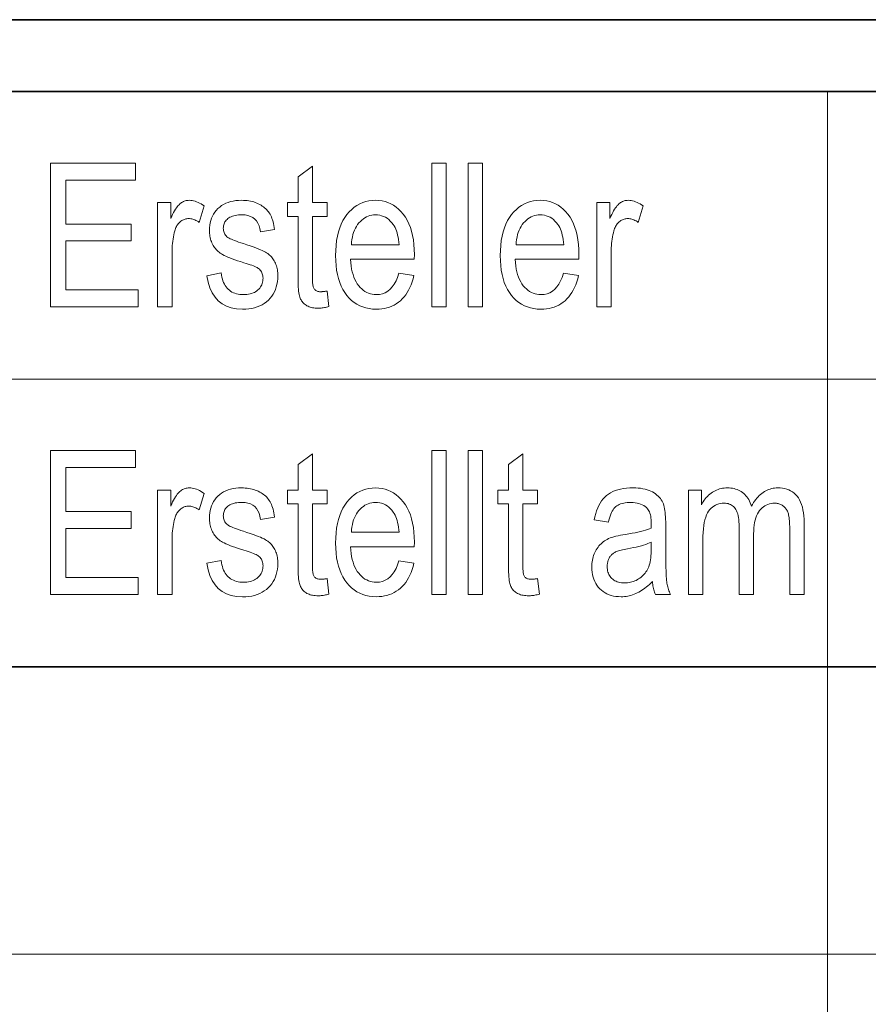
# Model space of a CAD drawing. Extents: x 5 to 2705, y 5 to 648.
# Tile 25 of 50: x 714 to 726, y 61 to 75. Entities that reach past the tile are written whole.
import ezdxf

# ---------------------------------------------------------------- set-up
doc = ezdxf.new("R2010")
doc.units = 0

msp = doc.modelspace()

# ---------------------------------------------------------------- linework, layer by layer
at = {"color": 7, "lineweight": 35}
for p, q in [((833, 75), (653, 75)), ((654, 74), (832, 74)), ((659, 66), (737, 66))]:
    msp.add_line(p, q, dxfattribs=at)
at = {"color": 7, "lineweight": 13}
for p, q in [((725, 74), (725, 46)), ((659, 70), (757, 70)), ((659, 62), (802, 62))]:
    msp.add_line(p, q, dxfattribs=at)
for points in [[(714.181458, 71.006142), (714.181458, 73.006142), (715.367004, 73.006142), (715.367004, 72.770126), (714.398376, 72.770126), (714.398376, 72.157578), (715.305603, 72.157578), (715.305603, 71.92292), (714.398376, 71.92292), (714.398376, 71.242157), (715.405212, 71.242157), (715.405212, 71.006142)], [(719.489746, 71.006142), (719.489746, 73.006142), (719.690308, 73.006142), (719.690308, 71.006142)], [(719.998657, 71.006142), (719.998657, 73.006142), (720.199158, 73.006142), (720.199158, 71.006142)], [(718.032715, 71.225784), (718.059998, 71.008873), (718.043518, 71.004723), (718.027405, 71.001015), (718.011597, 70.997734), (717.996094, 70.994904), (717.980896, 70.9925), (717.966064, 70.990532), (717.951538, 70.989006), (717.937378, 70.987915), (717.923462, 70.987259), (717.909973, 70.987045), (717.889343, 70.987457), (717.869568, 70.988708), (717.850586, 70.990784), (717.832458, 70.993698), (717.815125, 70.997444), (717.798645, 71.002022), (717.782959, 71.007431), (717.768066, 71.013672), (717.754028, 71.020744), (717.740784, 71.028648), (717.728394, 71.037277), (717.716736, 71.046524), (717.705933, 71.056381), (717.695923, 71.066849), (717.686707, 71.077934), (717.678345, 71.089638), (717.670715, 71.101944), (717.66394, 71.114876), (717.657959, 71.12841), (717.652771, 71.14257), (717.648254, 71.158463), (717.644226, 71.177223), (717.640625, 71.198845), (717.637512, 71.223328), (717.634888, 71.250687), (717.632751, 71.280907), (717.631042, 71.313988), (717.629883, 71.349937), (717.62915, 71.388748), (717.628906, 71.430428), (717.628906, 72.263985), (717.481567, 72.263985), (717.481567, 72.454979), (717.628906, 72.454979), (717.628906, 72.813782), (717.829468, 72.961121), (717.829468, 72.454979), (718.032715, 72.454979), (718.032715, 72.263985), (717.829468, 72.263985), (717.829468, 71.416786), (717.829651, 71.39415), (717.8302, 71.373184), (717.831055, 71.353874), (717.832275, 71.336235), (717.833923, 71.320259), (717.835876, 71.305954), (717.838135, 71.293304), (717.84082, 71.282318), (717.843811, 71.273003), (717.847229, 71.26535), (717.852844, 71.25602), (717.859375, 71.247673), (717.866821, 71.240303), (717.875122, 71.233917), (717.884399, 71.228516), (717.894531, 71.224098), (717.905579, 71.220657), (717.91748, 71.218201), (717.930298, 71.216728), (717.944092, 71.21624), (717.951111, 71.216331), (717.958557, 71.216621), (717.96637, 71.217094), (717.974609, 71.217766), (717.983276, 71.218628), (717.992371, 71.219673), (718.001831, 71.220917), (718.011719, 71.222351), (718.022034, 71.223976)], [(715.675293, 71.006142), (715.675293, 72.454979), (715.85675, 72.454979), (715.85675, 72.235336), (715.870544, 72.26487), (715.884094, 72.292336), (715.897461, 72.317741), (715.910583, 72.341095), (715.923401, 72.362381), (715.936096, 72.381615), (715.948486, 72.398781), (715.960632, 72.413887), (715.972595, 72.426941), (715.984314, 72.437927), (715.996033, 72.447388), (716.008057, 72.455856), (716.020386, 72.463326), (716.032959, 72.469795), (716.045898, 72.475273), (716.059021, 72.479759), (716.07251, 72.483246), (716.086243, 72.485733), (716.100281, 72.487228), (716.114624, 72.487724), (716.134827, 72.486931), (716.155151, 72.484558), (716.175537, 72.480606), (716.196045, 72.475067), (716.216553, 72.467941), (716.237244, 72.459236), (716.257935, 72.448952), (716.278748, 72.43708), (716.299622, 72.42363), (716.320618, 72.4086), (716.25238, 72.180763), (716.237427, 72.190872), (716.222534, 72.199921), (716.207764, 72.207901), (716.192993, 72.214821), (716.178406, 72.220673), (716.163818, 72.225456), (716.149353, 72.229187), (716.134949, 72.231842), (716.120667, 72.233444), (716.106384, 72.233971), (716.093689, 72.233521), (716.081177, 72.23217), (716.068909, 72.229919), (716.056885, 72.226768), (716.045044, 72.222717), (716.033386, 72.217766), (716.021973, 72.211914), (716.010803, 72.205162), (715.999817, 72.19751), (715.989075, 72.18895), (715.97876, 72.179596), (715.969055, 72.169525), (715.959961, 72.158745), (715.951538, 72.147263), (715.943726, 72.135063), (715.936523, 72.122162), (715.929993, 72.108543), (715.924011, 72.094215), (715.918701, 72.079185), (715.914062, 72.063438), (715.906799, 72.035156), (715.90033, 72.006523), (715.894592, 71.977531), (715.889587, 71.948189), (715.885376, 71.918488), (715.881958, 71.888435), (715.879272, 71.858025), (715.87738, 71.827263), (715.876221, 71.796143), (715.875854, 71.764671), (715.875854, 71.006142)], [(716.361511, 71.438614), (716.56073, 71.476807), (716.56488, 71.447037), (716.570251, 71.418831), (716.576904, 71.392189), (716.584717, 71.367126), (716.593811, 71.343628), (716.604065, 71.321693), (716.615601, 71.301331), (716.628357, 71.282539), (716.642334, 71.26532), (716.657593, 71.249664), (716.673889, 71.235535), (716.691284, 71.222893), (716.709717, 71.211739), (716.729187, 71.20208), (716.749634, 71.193901), (716.771179, 71.187202), (716.793762, 71.181999), (716.817383, 71.178284), (716.84198, 71.176056), (716.867676, 71.175308), (716.89325, 71.175957), (716.917664, 71.177902), (716.940918, 71.181145), (716.962952, 71.185677), (716.983826, 71.191513), (717.003479, 71.198639), (717.021973, 71.207062), (717.039246, 71.216782), (717.055359, 71.227798), (717.070251, 71.240112), (717.083862, 71.253418), (717.096069, 71.267426), (717.106812, 71.282127), (717.116089, 71.297516), (717.123962, 71.313614), (717.130432, 71.330399), (717.135437, 71.347878), (717.139038, 71.366058), (717.141174, 71.384933), (717.141907, 71.404503), (717.141296, 71.42131), (717.139404, 71.437355), (717.136353, 71.452637), (717.13208, 71.467148), (717.126526, 71.480904), (717.119812, 71.493889), (717.111816, 71.506111), (717.1026, 71.51757), (717.092163, 71.528267), (717.080505, 71.5382), (717.070862, 71.544914), (717.058777, 71.551956), (717.044312, 71.559319), (717.027466, 71.567017), (717.008179, 71.575035), (716.986511, 71.583389), (716.962463, 71.592064), (716.935974, 71.601067), (716.907104, 71.610397), (716.875854, 71.620056), (716.830505, 71.6343), (716.788208, 71.648109), (716.749084, 71.661476), (716.713013, 71.674408), (716.680054, 71.686905), (716.650269, 71.698967), (716.623535, 71.710587), (716.599976, 71.721779), (716.579468, 71.732529), (716.562073, 71.742844), (716.546631, 71.753273), (716.53186, 71.764397), (716.517761, 71.776199), (716.504456, 71.788681), (716.491821, 71.801842), (716.479919, 71.815689), (716.468689, 71.830223), (716.458191, 71.845428), (716.448364, 71.861328), (716.43927, 71.877899), (716.430969, 71.89505), (716.423584, 71.912666), (716.417053, 71.93074), (716.411377, 71.94928), (716.406555, 71.968285), (716.402649, 71.987755), (716.399536, 72.007683), (716.3974, 72.028076), (716.396057, 72.048935), (716.39563, 72.070259), (716.396851, 72.106674), (716.400391, 72.141693), (716.406311, 72.175323), (716.414612, 72.207558), (716.425293, 72.238403), (716.438354, 72.26786), (716.453796, 72.295921), (716.471619, 72.322594), (716.49176, 72.347878), (716.514343, 72.371765), (716.539001, 72.393799), (716.56543, 72.413506), (716.59375, 72.430901), (716.623901, 72.445976), (716.655884, 72.458733), (716.689636, 72.46917), (716.725281, 72.477287), (716.762756, 72.483086), (716.802002, 72.486565), (716.84314, 72.487724), (716.869263, 72.487244), (716.894775, 72.485817), (716.919617, 72.483429), (716.943848, 72.480087), (716.967407, 72.475784), (716.990356, 72.470535), (717.012695, 72.464325), (717.034302, 72.457169), (717.055359, 72.449051), (717.075745, 72.439972), (717.095276, 72.430099), (717.113953, 72.419563), (717.131653, 72.408379), (717.148376, 72.396538), (717.164246, 72.384041), (717.179077, 72.370888), (717.193054, 72.357086), (717.206055, 72.342621), (717.218079, 72.327507), (717.229187, 72.311737), (717.239502, 72.294945), (717.249146, 72.276756), (717.258179, 72.257179), (717.266541, 72.236206), (717.274231, 72.213852), (717.28125, 72.190102), (717.287659, 72.164955), (717.293396, 72.13842), (717.298462, 72.110497), (717.302856, 72.081177), (717.106384, 72.048431), (717.098938, 72.093536), (717.087341, 72.133888), (717.071716, 72.169495), (717.052063, 72.200356), (717.02832, 72.226471), (717.000488, 72.247833), (716.968628, 72.26445), (716.932678, 72.276321), (716.892639, 72.28344), (716.848572, 72.285812), (716.823059, 72.285286), (716.798828, 72.283714), (716.776001, 72.28109), (716.754517, 72.277412), (716.734314, 72.272682), (716.715454, 72.266907), (716.697937, 72.260078), (716.681824, 72.252197), (716.666992, 72.243271), (716.653503, 72.233292), (716.641296, 72.222496), (716.630371, 72.211105), (716.620789, 72.199135), (716.612427, 72.186577), (716.605408, 72.173431), (716.599609, 72.159706), (716.595154, 72.145386), (716.591919, 72.130478), (716.590027, 72.11499), (716.589355, 72.098907), (716.589966, 72.083153), (716.591797, 72.068077), (716.59491, 72.053688), (716.599182, 72.039978), (716.604736, 72.026947), (716.61145, 72.014603), (716.619446, 72.002937), (716.628662, 71.991951), (716.639099, 71.981651), (716.650757, 71.972038), (716.659546, 71.966248), (716.671265, 71.959808), (716.685852, 71.952721), (716.703369, 71.944969), (716.723755, 71.936562), (716.747009, 71.927505), (716.773193, 71.917793), (716.802246, 71.907425), (716.834167, 71.8964), (716.869019, 71.88472), (716.917175, 71.868958), (716.961853, 71.853867), (717.002991, 71.839439), (717.040588, 71.825676), (717.074707, 71.812592), (717.105286, 71.800163), (717.132324, 71.788414), (717.155823, 71.777328), (717.175842, 71.766914), (717.192383, 71.757164), (717.206787, 71.747414), (717.22052, 71.736977), (717.233643, 71.725853), (717.246033, 71.714058), (717.257874, 71.701569), (717.268982, 71.688408), (717.27948, 71.674561), (717.289307, 71.660027), (717.298462, 71.644821), (717.306946, 71.628922), (717.314758, 71.612381), (717.321716, 71.59523), (717.32782, 71.577461), (717.33313, 71.559074), (717.337646, 71.540077), (717.341309, 71.52047), (717.344177, 71.500244), (717.346252, 71.479401), (717.347473, 71.457947), (717.3479, 71.435883), (717.346558, 71.395203), (717.34259, 71.356102), (717.33606, 71.318581), (717.326843, 71.282646), (717.315002, 71.248299), (717.300476, 71.21553), (717.283386, 71.184341), (717.263611, 71.154739), (717.241272, 71.126717), (717.216248, 71.100273), (717.188965, 71.075912), (717.159729, 71.054108), (717.128601, 71.034874), (717.09552, 71.018204), (717.060547, 71.004097), (717.023621, 70.992554), (716.984802, 70.983574), (716.944031, 70.977165), (716.901367, 70.97332), (716.85675, 70.972038), (716.774963, 70.9767), (716.700317, 70.9907), (716.632812, 71.01403), (716.572571, 71.046684), (716.51947, 71.088676), (716.473511, 71.139999), (716.434753, 71.200661), (716.403137, 71.270645), (716.378784, 71.34996)], [(719.034119, 71.472717), (719.241455, 71.441338), (719.230286, 71.396095), (719.217407, 71.353127), (719.20282, 71.312439), (719.186584, 71.274025), (719.16864, 71.237892), (719.149048, 71.204041), (719.127808, 71.172462), (719.104858, 71.143166), (719.0802, 71.11615), (719.053894, 71.091408), (719.026062, 71.068985), (718.997009, 71.048927), (718.966614, 71.031227), (718.934937, 71.015884), (718.901917, 71.002899), (718.867676, 70.992279), (718.832092, 70.984024), (718.795227, 70.978119), (718.75708, 70.974579), (718.71759, 70.973396), (718.668091, 70.975319), (718.620483, 70.981064), (718.574829, 70.990654), (718.531067, 71.004066), (718.489258, 71.021317), (718.449341, 71.042404), (718.411377, 71.067322), (718.375305, 71.096077), (718.341187, 71.128662), (718.309021, 71.165077), (718.279297, 71.205109), (718.252747, 71.248543), (718.229309, 71.295372), (718.209045, 71.345596), (718.191833, 71.399216), (718.177795, 71.456238), (718.16687, 71.516655), (718.159058, 71.580467), (718.154358, 71.647675), (718.152771, 71.718285), (718.154358, 71.791534), (718.159119, 71.861229), (718.166992, 71.927361), (718.177979, 71.989937), (718.1922, 72.048943), (718.209534, 72.104393), (718.22998, 72.156288), (718.253662, 72.204613), (718.280457, 72.249382), (718.310364, 72.290588), (718.342712, 72.328041), (718.37677, 72.361557), (718.412476, 72.391129), (718.449829, 72.416756), (718.488892, 72.438438), (718.529663, 72.456184), (718.572083, 72.469978), (718.61615, 72.479836), (718.661987, 72.485756), (718.709412, 72.487724), (718.754761, 72.485786), (718.798584, 72.479973), (718.840881, 72.470291), (718.881653, 72.456726), (718.920898, 72.439293), (718.958557, 72.417984), (718.994751, 72.392799), (719.029419, 72.363739), (719.062561, 72.330811), (719.094116, 72.293999), (719.123413, 72.253525), (719.149658, 72.209579), (719.172729, 72.16217), (719.19281, 72.111298), (719.209778, 72.056961), (719.223633, 71.999153), (719.234436, 71.937889), (719.242126, 71.873154), (719.246765, 71.804955), (719.248291, 71.733292), (719.246948, 71.667809), (718.360168, 71.667809), (718.363525, 71.620163), (718.368652, 71.574928), (718.375488, 71.532089), (718.384155, 71.491653), (718.394592, 71.453621), (718.406799, 71.417984), (718.420776, 71.38475), (718.436584, 71.35392), (718.454102, 71.325485), (718.473389, 71.299454), (718.494019, 71.275871), (718.515503, 71.254761), (718.537903, 71.236145), (718.561157, 71.220001), (718.585266, 71.206345), (718.610229, 71.195175), (718.636108, 71.186485), (718.662842, 71.180275), (718.690491, 71.176552), (718.718933, 71.175308), (718.762878, 71.178284), (718.804016, 71.187202), (718.842468, 71.20208), (718.878113, 71.222893), (718.911011, 71.249664), (718.941101, 71.282379), (718.968506, 71.321037), (718.993103, 71.365654), (719.015015, 71.416206)], [(721.32605, 71.472717), (721.533447, 71.441338), (721.522217, 71.396095), (721.509338, 71.353127), (721.494751, 71.312439), (721.478516, 71.274025), (721.460632, 71.237892), (721.440979, 71.204041), (721.419739, 71.172462), (721.39679, 71.143166), (721.372131, 71.11615), (721.345825, 71.091408), (721.318054, 71.068985), (721.28894, 71.048927), (721.258545, 71.031227), (721.226868, 71.015884), (721.193909, 71.002899), (721.159607, 70.992279), (721.124023, 70.984024), (721.087158, 70.978119), (721.049011, 70.974579), (721.009521, 70.973396), (720.960022, 70.975319), (720.912415, 70.981064), (720.86676, 70.990654), (720.823059, 71.004066), (720.781189, 71.021317), (720.741333, 71.042404), (720.703308, 71.067322), (720.667297, 71.096077), (720.633179, 71.128662), (720.600952, 71.165077), (720.571289, 71.205109), (720.544739, 71.248543), (720.521301, 71.295372), (720.500977, 71.345596), (720.483826, 71.399216), (720.469727, 71.456238), (720.458801, 71.516655), (720.450989, 71.580467), (720.446289, 71.647675), (720.444763, 71.718285), (720.44635, 71.791534), (720.45105, 71.861229), (720.458923, 71.927361), (720.469971, 71.989937), (720.484131, 72.048943), (720.501465, 72.104393), (720.521973, 72.156288), (720.545593, 72.204613), (720.572388, 72.249382), (720.602295, 72.290588), (720.634644, 72.328041), (720.668701, 72.361557), (720.704407, 72.391129), (720.741821, 72.416756), (720.780884, 72.438438), (720.821594, 72.456184), (720.864014, 72.469978), (720.908142, 72.479836), (720.953918, 72.485756), (721.001343, 72.487724), (721.046692, 72.485786), (721.090515, 72.479973), (721.132812, 72.470291), (721.173584, 72.456726), (721.21283, 72.439293), (721.250549, 72.417984), (721.286682, 72.392799), (721.32135, 72.363739), (721.354492, 72.330811), (721.386108, 72.293999), (721.415405, 72.253525), (721.441589, 72.209579), (721.464722, 72.16217), (721.484741, 72.111298), (721.501709, 72.056961), (721.515564, 71.999153), (721.526367, 71.937889), (721.534058, 71.873154), (721.538696, 71.804955), (721.540222, 71.733292), (721.538879, 71.667809), (720.6521, 71.667809), (720.655457, 71.620163), (720.660583, 71.574928), (720.66748, 71.532089), (720.676147, 71.491653), (720.686584, 71.453621), (720.698792, 71.417984), (720.712769, 71.38475), (720.728516, 71.35392), (720.746033, 71.325485), (720.76532, 71.299454), (720.78595, 71.275871), (720.807495, 71.254761), (720.829834, 71.236145), (720.853088, 71.220001), (720.877197, 71.206345), (720.902222, 71.195175), (720.928101, 71.186485), (720.954834, 71.180275), (720.982422, 71.176552), (721.010925, 71.175308), (721.05481, 71.178284), (721.096008, 71.187202), (721.134399, 71.20208), (721.170044, 71.222893), (721.202942, 71.249664), (721.233093, 71.282379), (721.260437, 71.321037), (721.285095, 71.365654), (721.306946, 71.416206)], [(721.78717, 71.006142), (721.78717, 72.454979), (721.968628, 72.454979), (721.968628, 72.235336), (721.982422, 72.26487), (721.995972, 72.292336), (722.009338, 72.317741), (722.0224, 72.341095), (722.035278, 72.362381), (722.047913, 72.381615), (722.060364, 72.398781), (722.07251, 72.413887), (722.084473, 72.426941), (722.096191, 72.437927), (722.10791, 72.447388), (722.119934, 72.455856), (722.132263, 72.463326), (722.144836, 72.469795), (722.157715, 72.475273), (722.170898, 72.479759), (722.184387, 72.483246), (722.19812, 72.485733), (722.212158, 72.487228), (722.22644, 72.487724), (722.246704, 72.486931), (722.267029, 72.484558), (722.287415, 72.480606), (722.307861, 72.475067), (722.32843, 72.467941), (722.34906, 72.459236), (722.369812, 72.448952), (722.390625, 72.43708), (722.411499, 72.42363), (722.432495, 72.4086), (722.364258, 72.180763), (722.349304, 72.190872), (722.334412, 72.199921), (722.31958, 72.207901), (722.304871, 72.214821), (722.290222, 72.220673), (722.275696, 72.225456), (722.26123, 72.229187), (722.246826, 72.231842), (722.232483, 72.233444), (722.218262, 72.233971), (722.205566, 72.233521), (722.193054, 72.23217), (722.180786, 72.229919), (722.168701, 72.226768), (722.15686, 72.222717), (722.145264, 72.217766), (722.13385, 72.211914), (722.122681, 72.205162), (722.111694, 72.19751), (722.100952, 72.18895), (722.090637, 72.179596), (722.080933, 72.169525), (722.071838, 72.158745), (722.063416, 72.147263), (722.055603, 72.135063), (722.048401, 72.122162), (722.04187, 72.108543), (722.035889, 72.094215), (722.030579, 72.079185), (722.02594, 72.063438), (722.018677, 72.035156), (722.012146, 72.006523), (722.00647, 71.977531), (722.001465, 71.948189), (721.997253, 71.918488), (721.993835, 71.888435), (721.99115, 71.858025), (721.989258, 71.827263), (721.988098, 71.796143), (721.987732, 71.764671), (721.987732, 71.006142)], [(718.372437, 71.869713), (719.035461, 71.869713), (719.032227, 71.906418), (719.027893, 71.9412), (719.022522, 71.974083), (719.016052, 72.005051), (719.008545, 72.034111), (718.999939, 72.061256), (718.990295, 72.086494), (718.979614, 72.109825), (718.967834, 72.131241), (718.954956, 72.150749), (718.935059, 72.176414), (718.914124, 72.199371), (718.89209, 72.219635), (718.868958, 72.23719), (718.844788, 72.252052), (718.81958, 72.264206), (718.793274, 72.273659), (718.76593, 72.280411), (718.737549, 72.284462), (718.708069, 72.285812), (718.681458, 72.284691), (718.655579, 72.281311), (718.630554, 72.275688), (718.606323, 72.267807), (718.582886, 72.257675), (718.560242, 72.245293), (718.53833, 72.230667), (718.517273, 72.213783), (718.497009, 72.194649), (718.477478, 72.173264), (718.459229, 72.149971), (718.442749, 72.125107), (718.427917, 72.098671), (718.414856, 72.070671), (718.403503, 72.0411), (718.39386, 72.009964), (718.385925, 71.977257), (718.3797, 71.942978), (718.375183, 71.907127)], [(720.664368, 71.869713), (721.327393, 71.869713), (721.324158, 71.906418), (721.319824, 71.9412), (721.314453, 71.974083), (721.307983, 72.005051), (721.300476, 72.034111), (721.29187, 72.061256), (721.282227, 72.086494), (721.271545, 72.109825), (721.259766, 72.131241), (721.246948, 72.150749), (721.227051, 72.176414), (721.206055, 72.199371), (721.184021, 72.219635), (721.16095, 72.23719), (721.13678, 72.252052), (721.111511, 72.264206), (721.085266, 72.273659), (721.057922, 72.280411), (721.02948, 72.284462), (721, 72.285812), (720.973389, 72.284691), (720.947571, 72.281311), (720.922546, 72.275688), (720.898254, 72.267807), (720.874817, 72.257675), (720.852173, 72.245293), (720.830322, 72.230667), (720.809204, 72.213783), (720.78894, 72.194649), (720.76947, 72.173264), (720.751221, 72.149971), (720.73468, 72.125107), (720.719849, 72.098671), (720.706787, 72.070671), (720.695435, 72.0411), (720.685791, 72.009964), (720.677856, 71.977257), (720.671631, 71.942978), (720.667175, 71.907127)], [(714.181458, 67.006142), (714.181458, 69.006142), (715.367004, 69.006142), (715.367004, 68.770126), (714.398376, 68.770126), (714.398376, 68.157578), (715.305603, 68.157578), (715.305603, 67.92292), (714.398376, 67.92292), (714.398376, 67.242157), (715.405212, 67.242157), (715.405212, 67.006142)], [(718.032715, 67.225784), (718.059998, 67.008873), (718.043518, 67.004723), (718.027405, 67.001015), (718.011597, 66.997734), (717.996094, 66.994904), (717.980896, 66.9925), (717.966064, 66.990532), (717.951538, 66.989006), (717.937378, 66.987915), (717.923462, 66.987259), (717.909973, 66.987045), (717.889343, 66.987457), (717.869568, 66.988708), (717.850586, 66.990784), (717.832458, 66.993698), (717.815125, 66.997444), (717.798645, 67.002022), (717.782959, 67.007431), (717.768066, 67.013672), (717.754028, 67.020744), (717.740784, 67.028648), (717.728394, 67.037277), (717.716736, 67.046524), (717.705933, 67.056381), (717.695923, 67.066849), (717.686707, 67.077934), (717.678345, 67.089638), (717.670715, 67.101944), (717.66394, 67.114876), (717.657959, 67.12841), (717.652771, 67.14257), (717.648254, 67.158463), (717.644226, 67.177223), (717.640625, 67.198845), (717.637512, 67.223328), (717.634888, 67.250687), (717.632751, 67.280907), (717.631042, 67.313988), (717.629883, 67.349937), (717.62915, 67.388748), (717.628906, 67.430428), (717.628906, 68.263985), (717.481567, 68.263985), (717.481567, 68.454979), (717.628906, 68.454979), (717.628906, 68.813782), (717.829468, 68.961121), (717.829468, 68.454979), (718.032715, 68.454979), (718.032715, 68.263985), (717.829468, 68.263985), (717.829468, 67.416786), (717.829651, 67.39415), (717.8302, 67.373184), (717.831055, 67.353874), (717.832275, 67.336235), (717.833923, 67.320259), (717.835876, 67.305954), (717.838135, 67.293304), (717.84082, 67.282318), (717.843811, 67.273003), (717.847229, 67.26535), (717.852844, 67.25602), (717.859375, 67.247673), (717.866821, 67.240303), (717.875122, 67.233917), (717.884399, 67.228516), (717.894531, 67.224098), (717.905579, 67.220657), (717.91748, 67.218201), (717.930298, 67.216728), (717.944092, 67.21624), (717.951111, 67.216331), (717.958557, 67.216621), (717.96637, 67.217094), (717.974609, 67.217766), (717.983276, 67.218628), (717.992371, 67.219673), (718.001831, 67.220917), (718.011719, 67.222351), (718.022034, 67.223976)], [(719.489746, 67.006142), (719.489746, 69.006142), (719.690308, 69.006142), (719.690308, 67.006142)], [(719.998657, 67.006142), (719.998657, 69.006142), (720.199158, 69.006142), (720.199158, 67.006142)], [(720.961792, 67.225784), (720.989075, 67.008873), (720.972595, 67.004723), (720.956482, 67.001015), (720.940613, 66.997734), (720.92511, 66.994904), (720.909973, 66.9925), (720.895142, 66.990532), (720.880615, 66.989006), (720.866394, 66.987915), (720.852539, 66.987259), (720.838989, 66.987045), (720.81842, 66.987457), (720.798645, 66.988708), (720.779663, 66.990784), (720.761536, 66.993698), (720.744202, 66.997444), (720.727722, 67.002022), (720.711975, 67.007431), (720.697144, 67.013672), (720.683105, 67.020744), (720.669861, 67.028648), (720.65741, 67.037277), (720.645813, 67.046524), (720.63501, 67.056381), (720.625, 67.066849), (720.615784, 67.077934), (720.607422, 67.089638), (720.599792, 67.101944), (720.593018, 67.114876), (720.587036, 67.12841), (720.581848, 67.14257), (720.577332, 67.158463), (720.573242, 67.177223), (720.569702, 67.198845), (720.566589, 67.223328), (720.563965, 67.250687), (720.561829, 67.280907), (720.56012, 67.313988), (720.55896, 67.349937), (720.558228, 67.388748), (720.557983, 67.430428), (720.557983, 68.263985), (720.410645, 68.263985), (720.410645, 68.454979), (720.557983, 68.454979), (720.557983, 68.813782), (720.758545, 68.961121), (720.758545, 68.454979), (720.961792, 68.454979), (720.961792, 68.263985), (720.758545, 68.263985), (720.758545, 67.416786), (720.758728, 67.39415), (720.759216, 67.373184), (720.760132, 67.353874), (720.761353, 67.336235), (720.762939, 67.320259), (720.764893, 67.305954), (720.767212, 67.293304), (720.769897, 67.282318), (720.772888, 67.273003), (720.776245, 67.26535), (720.781921, 67.25602), (720.788452, 67.247673), (720.795837, 67.240303), (720.804199, 67.233917), (720.813416, 67.228516), (720.823547, 67.224098), (720.834595, 67.220657), (720.846558, 67.218201), (720.859375, 67.216728), (720.873108, 67.21624), (720.880127, 67.216331), (720.887573, 67.216621), (720.895447, 67.217094), (720.903687, 67.217766), (720.912354, 67.218628), (720.921448, 67.219673), (720.930908, 67.220917), (720.940796, 67.222351), (720.951111, 67.223976)], [(715.675293, 67.006142), (715.675293, 68.454979), (715.85675, 68.454979), (715.85675, 68.235336), (715.870544, 68.26487), (715.884094, 68.292336), (715.897461, 68.317741), (715.910583, 68.341095), (715.923401, 68.362381), (715.936096, 68.381615), (715.948486, 68.398781), (715.960632, 68.413887), (715.972595, 68.426941), (715.984314, 68.437927), (715.996033, 68.447388), (716.008057, 68.455856), (716.020386, 68.463326), (716.032959, 68.469795), (716.045898, 68.475273), (716.059021, 68.479759), (716.07251, 68.483246), (716.086243, 68.485733), (716.100281, 68.487228), (716.114624, 68.487724), (716.134827, 68.486931), (716.155151, 68.484558), (716.175537, 68.480606), (716.196045, 68.475067), (716.216553, 68.467941), (716.237244, 68.459236), (716.257935, 68.448952), (716.278748, 68.43708), (716.299622, 68.42363), (716.320618, 68.4086), (716.25238, 68.180763), (716.237427, 68.190872), (716.222534, 68.199921), (716.207764, 68.207901), (716.192993, 68.214821), (716.178406, 68.220673), (716.163818, 68.225456), (716.149353, 68.229187), (716.134949, 68.231842), (716.120667, 68.233444), (716.106384, 68.233971), (716.093689, 68.233521), (716.081177, 68.23217), (716.068909, 68.229919), (716.056885, 68.226768), (716.045044, 68.222717), (716.033386, 68.217766), (716.021973, 68.211914), (716.010803, 68.205162), (715.999817, 68.19751), (715.989075, 68.18895), (715.97876, 68.179596), (715.969055, 68.169525), (715.959961, 68.158745), (715.951538, 68.147263), (715.943726, 68.135063), (715.936523, 68.122162), (715.929993, 68.108543), (715.924011, 68.094215), (715.918701, 68.079185), (715.914062, 68.063438), (715.906799, 68.035156), (715.90033, 68.006523), (715.894592, 67.977531), (715.889587, 67.948189), (715.885376, 67.918488), (715.881958, 67.888435), (715.879272, 67.858025), (715.87738, 67.827263), (715.876221, 67.796143), (715.875854, 67.764671), (715.875854, 67.006142)], [(716.361511, 67.438614), (716.56073, 67.476807), (716.56488, 67.447037), (716.570251, 67.418831), (716.576904, 67.392189), (716.584717, 67.367126), (716.593811, 67.343628), (716.604065, 67.321693), (716.615601, 67.301331), (716.628357, 67.282539), (716.642334, 67.26532), (716.657593, 67.249664), (716.673889, 67.235535), (716.691284, 67.222893), (716.709717, 67.211739), (716.729187, 67.20208), (716.749634, 67.193901), (716.771179, 67.187202), (716.793762, 67.181999), (716.817383, 67.178284), (716.84198, 67.176056), (716.867676, 67.175308), (716.89325, 67.175957), (716.917664, 67.177902), (716.940918, 67.181145), (716.962952, 67.185677), (716.983826, 67.191513), (717.003479, 67.198639), (717.021973, 67.207062), (717.039246, 67.216782), (717.055359, 67.227798), (717.070251, 67.240112), (717.083862, 67.253418), (717.096069, 67.267426), (717.106812, 67.282127), (717.116089, 67.297516), (717.123962, 67.313614), (717.130432, 67.330399), (717.135437, 67.347878), (717.139038, 67.366058), (717.141174, 67.384933), (717.141907, 67.404503), (717.141296, 67.42131), (717.139404, 67.437355), (717.136353, 67.452637), (717.13208, 67.467148), (717.126526, 67.480904), (717.119812, 67.493889), (717.111816, 67.506111), (717.1026, 67.51757), (717.092163, 67.528267), (717.080505, 67.5382), (717.070862, 67.544914), (717.058777, 67.551956), (717.044312, 67.559319), (717.027466, 67.567017), (717.008179, 67.575035), (716.986511, 67.583389), (716.962463, 67.592064), (716.935974, 67.601067), (716.907104, 67.610397), (716.875854, 67.620056), (716.830505, 67.6343), (716.788208, 67.648109), (716.749084, 67.661476), (716.713013, 67.674408), (716.680054, 67.686905), (716.650269, 67.698967), (716.623535, 67.710587), (716.599976, 67.721779), (716.579468, 67.732529), (716.562073, 67.742844), (716.546631, 67.753273), (716.53186, 67.764397), (716.517761, 67.776199), (716.504456, 67.788681), (716.491821, 67.801842), (716.479919, 67.815689), (716.468689, 67.830223), (716.458191, 67.845428), (716.448364, 67.861328), (716.43927, 67.877899), (716.430969, 67.89505), (716.423584, 67.912666), (716.417053, 67.93074), (716.411377, 67.94928), (716.406555, 67.968285), (716.402649, 67.987755), (716.399536, 68.007683), (716.3974, 68.028076), (716.396057, 68.048935), (716.39563, 68.070259), (716.396851, 68.106674), (716.400391, 68.141693), (716.406311, 68.175323), (716.414612, 68.207558), (716.425293, 68.238403), (716.438354, 68.26786), (716.453796, 68.295921), (716.471619, 68.322594), (716.49176, 68.347878), (716.514343, 68.371765), (716.539001, 68.393799), (716.56543, 68.413506), (716.59375, 68.430901), (716.623901, 68.445976), (716.655884, 68.458733), (716.689636, 68.46917), (716.725281, 68.477287), (716.762756, 68.483086), (716.802002, 68.486565), (716.84314, 68.487724), (716.869263, 68.487244), (716.894775, 68.485817), (716.919617, 68.483429), (716.943848, 68.480087), (716.967407, 68.475784), (716.990356, 68.470535), (717.012695, 68.464325), (717.034302, 68.457169), (717.055359, 68.449051), (717.075745, 68.439972), (717.095276, 68.430099), (717.113953, 68.419563), (717.131653, 68.408379), (717.148376, 68.396538), (717.164246, 68.384041), (717.179077, 68.370888), (717.193054, 68.357086), (717.206055, 68.342621), (717.218079, 68.327507), (717.229187, 68.311737), (717.239502, 68.294945), (717.249146, 68.276756), (717.258179, 68.257179), (717.266541, 68.236206), (717.274231, 68.213852), (717.28125, 68.190102), (717.287659, 68.164955), (717.293396, 68.13842), (717.298462, 68.110497), (717.302856, 68.081177), (717.106384, 68.048431), (717.098938, 68.093536), (717.087341, 68.133888), (717.071716, 68.169495), (717.052063, 68.200356), (717.02832, 68.226471), (717.000488, 68.247833), (716.968628, 68.26445), (716.932678, 68.276321), (716.892639, 68.28344), (716.848572, 68.285812), (716.823059, 68.285286), (716.798828, 68.283714), (716.776001, 68.28109), (716.754517, 68.277412), (716.734314, 68.272682), (716.715454, 68.266907), (716.697937, 68.260078), (716.681824, 68.252197), (716.666992, 68.243271), (716.653503, 68.233292), (716.641296, 68.222496), (716.630371, 68.211105), (716.620789, 68.199135), (716.612427, 68.186577), (716.605408, 68.173431), (716.599609, 68.159706), (716.595154, 68.145386), (716.591919, 68.130478), (716.590027, 68.11499), (716.589355, 68.098907), (716.589966, 68.083153), (716.591797, 68.068077), (716.59491, 68.053688), (716.599182, 68.039978), (716.604736, 68.026947), (716.61145, 68.014603), (716.619446, 68.002937), (716.628662, 67.991951), (716.639099, 67.981651), (716.650757, 67.972038), (716.659546, 67.966248), (716.671265, 67.959808), (716.685852, 67.952721), (716.703369, 67.944969), (716.723755, 67.936562), (716.747009, 67.927505), (716.773193, 67.917793), (716.802246, 67.907425), (716.834167, 67.8964), (716.869019, 67.88472), (716.917175, 67.868958), (716.961853, 67.853867), (717.002991, 67.839439), (717.040588, 67.825676), (717.074707, 67.812592), (717.105286, 67.800163), (717.132324, 67.788414), (717.155823, 67.777328), (717.175842, 67.766914), (717.192383, 67.757164), (717.206787, 67.747414), (717.22052, 67.736977), (717.233643, 67.725853), (717.246033, 67.714058), (717.257874, 67.701569), (717.268982, 67.688408), (717.27948, 67.674561), (717.289307, 67.660027), (717.298462, 67.644821), (717.306946, 67.628922), (717.314758, 67.612381), (717.321716, 67.59523), (717.32782, 67.577461), (717.33313, 67.559074), (717.337646, 67.540077), (717.341309, 67.52047), (717.344177, 67.500244), (717.346252, 67.479401), (717.347473, 67.457947), (717.3479, 67.435883), (717.346558, 67.395203), (717.34259, 67.356102), (717.33606, 67.318581), (717.326843, 67.282646), (717.315002, 67.248299), (717.300476, 67.21553), (717.283386, 67.184341), (717.263611, 67.154739), (717.241272, 67.126717), (717.216248, 67.100273), (717.188965, 67.075912), (717.159729, 67.054108), (717.128601, 67.034874), (717.09552, 67.018204), (717.060547, 67.004097), (717.023621, 66.992554), (716.984802, 66.983574), (716.944031, 66.977165), (716.901367, 66.97332), (716.85675, 66.972038), (716.774963, 66.9767), (716.700317, 66.9907), (716.632812, 67.01403), (716.572571, 67.046684), (716.51947, 67.088676), (716.473511, 67.139999), (716.434753, 67.200661), (716.403137, 67.270645), (716.378784, 67.34996)], [(719.034119, 67.472717), (719.241455, 67.441338), (719.230286, 67.396095), (719.217407, 67.353127), (719.20282, 67.312439), (719.186584, 67.274025), (719.16864, 67.237892), (719.149048, 67.204041), (719.127808, 67.172462), (719.104858, 67.143166), (719.0802, 67.11615), (719.053894, 67.091408), (719.026062, 67.068985), (718.997009, 67.048927), (718.966614, 67.031227), (718.934937, 67.015884), (718.901917, 67.002899), (718.867676, 66.992279), (718.832092, 66.984024), (718.795227, 66.978119), (718.75708, 66.974579), (718.71759, 66.973396), (718.668091, 66.975319), (718.620483, 66.981064), (718.574829, 66.990654), (718.531067, 67.004066), (718.489258, 67.021317), (718.449341, 67.042404), (718.411377, 67.067322), (718.375305, 67.096077), (718.341187, 67.128662), (718.309021, 67.165077), (718.279297, 67.205109), (718.252747, 67.248543), (718.229309, 67.295372), (718.209045, 67.345596), (718.191833, 67.399216), (718.177795, 67.456238), (718.16687, 67.516655), (718.159058, 67.580467), (718.154358, 67.647675), (718.152771, 67.718285), (718.154358, 67.791534), (718.159119, 67.861229), (718.166992, 67.927361), (718.177979, 67.989937), (718.1922, 68.048943), (718.209534, 68.104393), (718.22998, 68.156288), (718.253662, 68.204613), (718.280457, 68.249382), (718.310364, 68.290588), (718.342712, 68.328041), (718.37677, 68.361557), (718.412476, 68.391129), (718.449829, 68.416756), (718.488892, 68.438438), (718.529663, 68.456184), (718.572083, 68.469978), (718.61615, 68.479836), (718.661987, 68.485756), (718.709412, 68.487724), (718.754761, 68.485786), (718.798584, 68.479973), (718.840881, 68.470291), (718.881653, 68.456726), (718.920898, 68.439293), (718.958557, 68.417984), (718.994751, 68.392799), (719.029419, 68.363739), (719.062561, 68.330811), (719.094116, 68.293999), (719.123413, 68.253525), (719.149658, 68.209579), (719.172729, 68.16217), (719.19281, 68.111298), (719.209778, 68.056961), (719.223633, 67.999153), (719.234436, 67.937889), (719.242126, 67.873154), (719.246765, 67.804955), (719.248291, 67.733292), (719.246948, 67.667809), (718.360168, 67.667809), (718.363525, 67.620163), (718.368652, 67.574928), (718.375488, 67.532089), (718.384155, 67.491653), (718.394592, 67.453621), (718.406799, 67.417984), (718.420776, 67.38475), (718.436584, 67.35392), (718.454102, 67.325485), (718.473389, 67.299454), (718.494019, 67.275871), (718.515503, 67.254761), (718.537903, 67.236145), (718.561157, 67.220001), (718.585266, 67.206345), (718.610229, 67.195175), (718.636108, 67.186485), (718.662842, 67.180275), (718.690491, 67.176552), (718.718933, 67.175308), (718.762878, 67.178284), (718.804016, 67.187202), (718.842468, 67.20208), (718.878113, 67.222893), (718.911011, 67.249664), (718.941101, 67.282379), (718.968506, 67.321037), (718.993103, 67.365654), (719.015015, 67.416206)], [(722.562073, 67.18486), (722.541809, 67.164368), (722.521362, 67.144913), (722.500793, 67.126495), (722.47998, 67.109116), (722.459045, 67.092773), (722.437988, 67.077461), (722.416748, 67.063194), (722.395325, 67.049965), (722.373718, 67.037766), (722.35199, 67.026604), (722.330078, 67.016495), (722.307983, 67.007454), (722.285767, 66.999474), (722.263367, 66.992554), (722.240784, 66.986702), (722.218079, 66.981911), (722.19519, 66.978188), (722.172119, 66.975525), (722.148926, 66.97393), (722.125488, 66.973396), (722.089172, 66.974518), (722.054321, 66.977875), (722.020935, 66.983467), (721.989075, 66.991295), (721.95874, 67.001366), (721.929871, 67.013672), (721.902527, 67.028214), (721.876648, 67.044998), (721.852295, 67.064011), (721.829468, 67.085266), (721.808472, 67.108421), (721.789673, 67.133125), (721.773132, 67.159386), (721.758728, 67.187202), (721.746582, 67.216576), (721.736633, 67.247505), (721.728882, 67.279991), (721.723389, 67.314026), (721.720093, 67.349617), (721.718933, 67.386772), (721.719482, 67.411583), (721.721008, 67.435829), (721.723633, 67.459496), (721.727234, 67.482597), (721.731934, 67.505119), (721.73761, 67.527069), (721.744385, 67.548447), (721.752136, 67.569252), (721.760925, 67.589485), (721.770813, 67.609146), (721.781555, 67.62809), (721.793091, 67.646194), (721.805359, 67.663452), (721.818359, 67.679863), (721.832214, 67.695435), (721.846741, 67.710152), (721.862122, 67.72403), (721.878174, 67.737053), (721.895081, 67.749237), (721.912659, 67.760574), (721.931641, 67.771202), (721.952393, 67.781258), (721.975037, 67.790741), (721.999573, 67.799644), (722.02594, 67.807983), (722.054138, 67.815742), (722.084229, 67.822937), (722.11615, 67.829552), (722.149902, 67.835594), (722.185547, 67.841064), (722.233337, 67.848297), (722.278503, 67.855804), (722.321106, 67.863579), (722.361023, 67.871628), (722.398376, 67.879951), (722.433044, 67.888542), (722.465149, 67.897408), (722.494629, 67.906548), (722.521484, 67.915962), (722.545715, 67.925652), (722.547058, 67.988403), (722.546509, 68.017258), (722.544922, 68.044342), (722.542297, 68.069649), (722.538574, 68.093178), (722.533752, 68.114944), (722.527893, 68.134926), (722.520996, 68.153137), (722.513, 68.169579), (722.503967, 68.184242), (722.493835, 68.197136), (722.478027, 68.21373), (722.460632, 68.228569), (722.441589, 68.241669), (722.420959, 68.253021), (722.398682, 68.262619), (722.374817, 68.270477), (722.349365, 68.276588), (722.322266, 68.28096), (722.293579, 68.283577), (722.263306, 68.284447), (722.235901, 68.283867), (722.209961, 68.282127), (722.185364, 68.279228), (722.162231, 68.275177), (722.140503, 68.269958), (722.120239, 68.26358), (722.101318, 68.256042), (722.083862, 68.247345), (722.06781, 68.237488), (722.053223, 68.226471), (722.039673, 68.21386), (722.026855, 68.199211), (722.014771, 68.182533), (722.003418, 68.163826), (721.992859, 68.143082), (721.982971, 68.1203), (721.973877, 68.095497), (721.965454, 68.068649), (721.957825, 68.03978), (721.950867, 68.008873), (721.753052, 68.041611), (721.76239, 68.086998), (721.773438, 68.129852), (721.786255, 68.170166), (721.800781, 68.207939), (721.817017, 68.243179), (721.835022, 68.275879), (721.854736, 68.306046), (721.87616, 68.333672), (721.899353, 68.358765), (721.924255, 68.38131), (721.951172, 68.401527), (721.980286, 68.419617), (722.011658, 68.435585), (722.045227, 68.449417), (722.080994, 68.461121), (722.119019, 68.470695), (722.159241, 68.478149), (722.201721, 68.483467), (722.246399, 68.486664), (722.293335, 68.487724), (722.329895, 68.487022), (722.364868, 68.484917), (722.398193, 68.4814), (722.429932, 68.476486), (722.460083, 68.470161), (722.488647, 68.462433), (722.515564, 68.4533), (722.540833, 68.442757), (722.564514, 68.430817), (722.586609, 68.417465), (722.607117, 68.403076), (722.626038, 68.388023), (722.643433, 68.372299), (722.65918, 68.355911), (722.673462, 68.338852), (722.686096, 68.321121), (722.697144, 68.302727), (722.706665, 68.283661), (722.714661, 68.263924), (722.721008, 68.243523), (722.726318, 68.221832), (722.731079, 68.198227), (722.735291, 68.172714), (722.738892, 68.145294), (722.742004, 68.115967), (722.744507, 68.084724), (722.74646, 68.051575), (722.747864, 68.01651), (722.748718, 67.979538), (722.748962, 67.940659), (722.748962, 67.613235), (722.749084, 67.54702), (722.749512, 67.485893), (722.750122, 67.429863), (722.751038, 67.378914), (722.752197, 67.333054), (722.753662, 67.292282), (722.75531, 67.256599), (722.757263, 67.226006), (722.75946, 67.2005), (722.761963, 67.180084), (722.764771, 67.162262), (722.768127, 67.144531), (722.771973, 67.1269), (722.776367, 67.10936), (722.781189, 67.091919), (722.78656, 67.07457), (722.792419, 67.05732), (722.798828, 67.040169), (722.805725, 67.023109), (722.81311, 67.006142), (722.603027, 67.006142), (722.596924, 67.021439), (722.591309, 67.0373), (722.586121, 67.053741), (722.581421, 67.070755), (722.577087, 67.088341), (722.573181, 67.106499), (722.569763, 67.125229), (722.566772, 67.144531), (722.564209, 67.164406)], [(723.064148, 67.006142), (723.064148, 68.454979), (723.244202, 68.454979), (723.244202, 68.251709), (723.256531, 68.273834), (723.269592, 68.29493), (723.283264, 68.31498), (723.297668, 68.334), (723.312744, 68.351982), (723.328491, 68.368927), (723.344971, 68.384834), (723.362061, 68.399704), (723.379883, 68.413536), (723.398376, 68.426331), (723.417358, 68.437996), (723.436707, 68.448433), (723.456421, 68.457642), (723.476501, 68.465622), (723.496948, 68.472374), (723.5177, 68.477905), (723.538818, 68.482201), (723.560303, 68.485268), (723.582153, 68.487106), (723.60437, 68.487724), (723.629089, 68.487076), (723.653015, 68.48513), (723.676147, 68.481895), (723.698547, 68.477356), (723.720154, 68.471527), (723.740967, 68.464394), (723.761047, 68.455971), (723.780273, 68.446251), (723.798767, 68.435234), (723.816528, 68.42292), (723.833313, 68.40937), (723.849182, 68.39463), (723.864014, 68.3787), (723.877869, 68.361588), (723.890686, 68.343285), (723.902527, 68.323792), (723.913391, 68.303123), (723.923218, 68.281258), (723.932129, 68.258209), (723.940002, 68.233971), (723.954346, 68.258713), (723.969177, 68.282188), (723.984436, 68.30439), (724.000122, 68.325325), (724.016174, 68.344986), (724.032715, 68.363388), (724.049683, 68.380516), (724.067017, 68.39637), (724.084778, 68.410965), (724.103027, 68.424286), (724.121643, 68.43634), (724.140625, 68.447121), (724.160034, 68.456642), (724.17981, 68.46489), (724.200012, 68.471863), (724.220642, 68.477577), (724.241638, 68.482018), (724.263, 68.485184), (724.28479, 68.487091), (724.306946, 68.487724), (724.340332, 68.486565), (724.372253, 68.483086), (724.402771, 68.477287), (724.431824, 68.46917), (724.459412, 68.458733), (724.485596, 68.445976), (724.510254, 68.430901), (724.533508, 68.413506), (724.555359, 68.393799), (724.575745, 68.371765), (724.59436, 68.347176), (724.611084, 68.319809), (724.625793, 68.289658), (724.638611, 68.256729), (724.649414, 68.221008), (724.658203, 68.18251), (724.6651, 68.141228), (724.670044, 68.097168), (724.672974, 68.050316), (724.67395, 68.000687), (724.67395, 67.006142), (724.473389, 67.006142), (724.473389, 67.918831), (724.473145, 67.949028), (724.472473, 67.977409), (724.471375, 68.003983), (724.469788, 68.028732), (724.467773, 68.051674), (724.465271, 68.0728), (724.462341, 68.09211), (724.458984, 68.109604), (724.455139, 68.12529), (724.450867, 68.13916), (724.446106, 68.151825), (724.440735, 68.163902), (724.434875, 68.1754), (724.428406, 68.186302), (724.421387, 68.196625), (724.413818, 68.20636), (724.40564, 68.215508), (724.396973, 68.224068), (724.387695, 68.23204), (724.37793, 68.239426), (724.367676, 68.24617), (724.357239, 68.252197), (724.346497, 68.257523), (724.335571, 68.262131), (724.324341, 68.266029), (724.312927, 68.269226), (724.301208, 68.271706), (724.289307, 68.273483), (724.2771, 68.274544), (724.264648, 68.274902), (724.239197, 68.273872), (724.214722, 68.270782), (724.191223, 68.265633), (724.16864, 68.258423), (724.146973, 68.249153), (724.126343, 68.237823), (724.106628, 68.224426), (724.08783, 68.208977), (724.070068, 68.191467), (724.053223, 68.171898), (724.037659, 68.150116), (724.023743, 68.125977), (724.011475, 68.09948), (724.000793, 68.070618), (723.991821, 68.039398), (723.984436, 68.005814), (723.978699, 67.969872), (723.974609, 67.931572), (723.972168, 67.890907), (723.971375, 67.847885), (723.971375, 67.006142), (723.76947, 67.006142), (723.76947, 67.947479), (723.76886, 67.98243), (723.767212, 68.015259), (723.764465, 68.045952), (723.76062, 68.074516), (723.755615, 68.10096), (723.749573, 68.125267), (723.742371, 68.147453), (723.73407, 68.167503), (723.72467, 68.185432), (723.714172, 68.201233), (723.702698, 68.215225), (723.69043, 68.227753), (723.677307, 68.2388), (723.66333, 68.248383), (723.64856, 68.256485), (723.632935, 68.263115), (723.616455, 68.268272), (723.599182, 68.27195), (723.581055, 68.274162), (723.562073, 68.274902), (723.535095, 68.273788), (723.509277, 68.270454), (723.484619, 68.264893), (723.461121, 68.257111), (723.438782, 68.247101), (723.417603, 68.234871), (723.397583, 68.220421), (723.378723, 68.203743), (723.361023, 68.184837), (723.344482, 68.163712), (723.329285, 68.139641), (723.315735, 68.1119), (723.303772, 68.08049), (723.293396, 68.045403), (723.284607, 68.006653), (723.277466, 67.964233), (723.271851, 67.918137), (723.267883, 67.868378), (723.265442, 67.814949), (723.264648, 67.757851), (723.264648, 67.006142)], [(718.372437, 67.869713), (719.035461, 67.869713), (719.032227, 67.906418), (719.027893, 67.9412), (719.022522, 67.974083), (719.016052, 68.005051), (719.008545, 68.034111), (718.999939, 68.061256), (718.990295, 68.086494), (718.979614, 68.109825), (718.967834, 68.131241), (718.954956, 68.150749), (718.935059, 68.176414), (718.914124, 68.199371), (718.89209, 68.219635), (718.868958, 68.23719), (718.844788, 68.252052), (718.81958, 68.264206), (718.793274, 68.273659), (718.76593, 68.280411), (718.737549, 68.284462), (718.708069, 68.285812), (718.681458, 68.284691), (718.655579, 68.281311), (718.630554, 68.275688), (718.606323, 68.267807), (718.582886, 68.257675), (718.560242, 68.245293), (718.53833, 68.230667), (718.517273, 68.213783), (718.497009, 68.194649), (718.477478, 68.173264), (718.459229, 68.149971), (718.442749, 68.125107), (718.427917, 68.098671), (718.414856, 68.070671), (718.403503, 68.0411), (718.39386, 68.009964), (718.385925, 67.977257), (718.3797, 67.942978), (718.375183, 67.907127)], [(722.545715, 67.733292), (722.522522, 67.722542), (722.497192, 67.71212), (722.469727, 67.702019), (722.440063, 67.692253), (722.408264, 67.682816), (722.374268, 67.673698), (722.338196, 67.664917), (722.299927, 67.656456), (722.259521, 67.648323), (722.216919, 67.640518), (722.192322, 67.636093), (722.16925, 67.631546), (722.147644, 67.626869), (722.127625, 67.622078), (722.109131, 67.617157), (722.092163, 67.612114), (722.076721, 67.606956), (722.062805, 67.601669), (722.050415, 67.59626), (722.039551, 67.590729), (722.029663, 67.5849), (722.020264, 67.578613), (722.011292, 67.571861), (722.002808, 67.564644), (721.99469, 67.556961), (721.987122, 67.548813), (721.979919, 67.540207), (721.973206, 67.531136), (721.966919, 67.521599), (721.961121, 67.511597), (721.955811, 67.501213), (721.95105, 67.490509), (721.946838, 67.479492), (721.943237, 67.468163), (721.940125, 67.45652), (721.937622, 67.444557), (721.935669, 67.432289), (721.934265, 67.419701), (721.933411, 67.406807), (721.933167, 67.393593), (721.933777, 67.373268), (721.93573, 67.353783), (721.938904, 67.335129), (721.94342, 67.317299), (721.949158, 67.300308), (721.956238, 67.284149), (721.9646, 67.268822), (721.974182, 67.254326), (721.985107, 67.240662), (721.997253, 67.227837), (722.010559, 67.216042), (722.024902, 67.20549), (722.040161, 67.196175), (722.056396, 67.188103), (722.073669, 67.181274), (722.091919, 67.17569), (722.111084, 67.171349), (722.131287, 67.168243), (722.152466, 67.166382), (722.174622, 67.165756), (722.195984, 67.166321), (722.216919, 67.167999), (722.237488, 67.170792), (722.25769, 67.174706), (722.277466, 67.179741), (722.296814, 67.185898), (722.315796, 67.193169), (722.334412, 67.201561), (722.3526, 67.211067), (722.370422, 67.221695), (722.387573, 67.233253), (722.403809, 67.245567), (722.419189, 67.258629), (722.433716, 67.272446), (722.447327, 67.28701), (722.460022, 67.302322), (722.471863, 67.318382), (722.482788, 67.335197), (722.492859, 67.352768), (722.502075, 67.371078), (722.510315, 67.390625), (722.517761, 67.411873), (722.524292, 67.434822), (722.529968, 67.459488), (722.53479, 67.485847), (722.538696, 67.513916), (722.541748, 67.543694), (722.543945, 67.575172), (722.545288, 67.60836), (722.545715, 67.64325)]]:
    msp.add_lwpolyline(points, close=True, dxfattribs=at)

doc.saveas('drawing.dxf')
